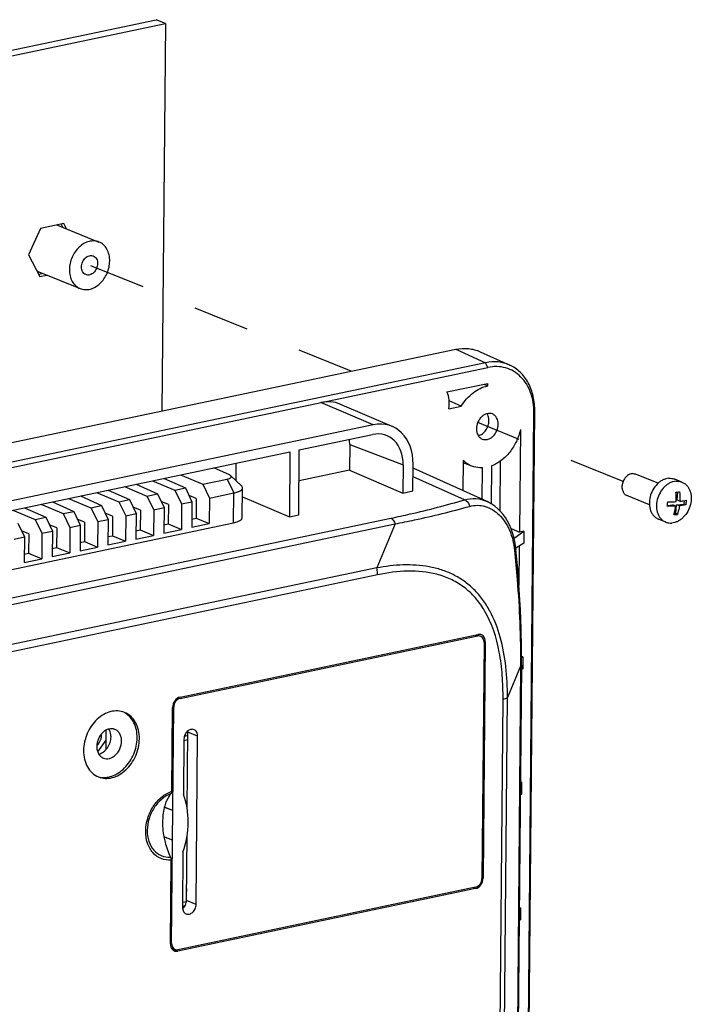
# Model space of a CAD drawing. Header units: millimetres. Extents: x -3986 to -2796, y 1863 to 2704.
# Tile 11 of 27: x -3376 to -3298, y 2248 to 2362. Entities that reach past the tile are written whole.
import ezdxf

# ---------------------------------------------------------------- set-up
doc = ezdxf.new("R2010")
doc.units = ezdxf.units.MM
doc.header["$LTSCALE"] = 65.395
doc.linetypes.add('DASHED', pattern=[0.2, 0.1, -0.1])
doc.layers.get('0').update_dxf_attribs({"linetype": 'CONTINUOUS'})
for name, color, linetype in [('BATTERY_COVER-RN07W-SHAPE', 7, 'CONTINUOUS'), ('CASE-RN07W-SHAPE', 7, 'CONTINUOUS'), ('FR_FRAME_USER-SHAPE', 7, 'CONTINUOUS'), ('ISO7045-M3X8-4_8-SHAPE', 7, 'CONTINUOUS'), ('LED-2_1-SHAPE', 7, 'CONTINUOUS'), ('M50-3500542HAW-SHAPE', 7, 'CONTINUOUS'), ('PCB_MAIN-OP_07W_BASE-SHAPE', 7, 'CONTINUOUS'), ('SD_PCB_2ND-SHAPE', 7, 'CONTINUOUS')]:
    doc.layers.add(name, color=color, linetype=linetype)

msp = doc.modelspace()

# ---------------------------------------------------------------- linework, layer by layer
at = {"color": 7, "linetype": 'DASHED'}
for p, q in [((-3337.745517, 2321.417323), (-3369.046391, 2334.098827)), ((-3306.063547, 2308.581419), (-3322.992967, 2315.440349))]:
    msp.add_line(p, q, dxfattribs=at)
at = {"layer": 'BATTERY_COVER-RN07W-SHAPE', "color": 7, "linetype": 'Continuous'}
for p, q in [((-3357.676583, 2283.307708), (-3322.977455, 2290.596022)), ((-3323.276833, 2290.704861), (-3322.977455, 2290.596022)), ((-3323.112161, 2290.739449), (-3322.665138, 2290.576934)), ((-3322.262415, 2289.887867), (-3322.510271, 2262.364341)), ((-3357.900794, 2283.395419), (-3357.676583, 2283.307708)), ((-3358.654966, 2254.772396), (-3358.407111, 2282.295921)), ((-3358.546919, 2282.350613), (-3358.407111, 2282.295921)), ((-3357.213821, 2278.597447), (-3357.271763, 2272.163182)), ((-3356.830086, 2270.404181), (-3356.749189, 2279.387582)), ((-3355.623455, 2278.931493), (-3356.749189, 2279.387582)), ((-3355.80005, 2259.321168), (-3355.623455, 2278.931493)), ((-3358.515548, 2270.254362), (-3359.50063, 2270.63953)), ((-3358.515548, 2270.254362), (-3359.494, 2270.665291)), ((-3358.546529, 2266.813954), (-3359.558478, 2267.209627)), ((-3356.925784, 2259.777257), (-3356.857383, 2267.372949)), ((-3357.332475, 2265.421387), (-3357.390417, 2258.987122)), ((-3323.240799, 2261.352554), (-3357.939927, 2254.064241)), ((-3355.80005, 2259.321168), (-3356.925784, 2259.777257)), ((-3358.798713, 2254.836906), (-3358.654966, 2254.772396)), ((-3358.703618, 2254.284346), (-3358.288046, 2254.097847))]:
    msp.add_line(p, q, dxfattribs=at)
for centre, radius, start, end in [((-3357.82265, 2279.39806), 1.073512, 359.44075248, 7.50237115), ((-3358.02008, 2259.647254), 1.035611, 308.25494809, 311.73008949), ((-3358.044049, 2259.674243), 1.071707, 311.72595788, 313.82592447), ((-3358.091131, 2259.722158), 1.138878, 313.86553988, 320.18125176)]:
    msp.add_arc(centre, radius, start, end, dxfattribs=at)
for centre, major_axis, ratio, start_param, end_param in [((-3322.985422, 2289.735743), (0.338317, 0.83426), 0.7659660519, 5.1885932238, 6.7590849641), ((-3357.684109, 2282.447521), (0.337686, 0.834274), 0.7663460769, 0.4755248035, 2.0460165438), ((-3323.233272, 2262.212741), (0.337686, 0.834274), 0.7663460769, -2.6660678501, -1.0955761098), ((-3357.93196, 2254.92452), (0.338317, 0.83426), 0.7659660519, -4.2361847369, -2.6656929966)]:
    msp.add_ellipse(centre, major_axis=major_axis, ratio=ratio, start_param=start_param, end_param=end_param, dxfattribs=at)
for points, knots in [([(-3356.047326, 2279.682193), (-3356.107462, 2279.706477), (-3356.239706, 2279.735292), (-3356.522573, 2279.704046), (-3356.862339, 2279.497575), (-3357.136844, 2279.093993), (-3357.212333, 2278.762764), (-3357.213821, 2278.597447)], [0, 0, 0, 0, 0.1063430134, 0.2171788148, 0.459906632, 0.7289158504, 1, 1, 1, 1]), ([(-3355.623455, 2278.931493), (-3355.622009, 2279.092012), (-3355.671539, 2279.334958), (-3355.85988, 2279.577728), (-3355.98289, 2279.656173), (-3356.047326, 2279.682193)], [0, 0, 0, 0, 0.5301494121, 0.7705004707, 1, 1, 1, 1]), ([(-3357.332475, 2265.421387), (-3356.950715, 2266.539692), (-3356.532227, 2268.82212), (-3356.883899, 2271.135505), (-3357.271763, 2272.163182)], [0, 0, 0, 0, 0.5182527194, 1, 1, 1, 1]), ([(-3357.390417, 2258.987122), (-3357.391862, 2258.826603), (-3357.342332, 2258.583657), (-3357.153991, 2258.340887), (-3357.030981, 2258.262442), (-3356.966545, 2258.236422)], [0, 0, 0, 0, 0.5301494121, 0.7705004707, 1, 1, 1, 1]), ([(-3357.216388, 2258.992865), (-3357.080523, 2259.155592), (-3356.954908, 2259.426357), (-3356.926413, 2259.707408), (-3356.925784, 2259.777257)], [0, 0, 0, 0, 0.7521573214, 1, 1, 1, 1]), ([(-3356.966545, 2258.236422), (-3356.906409, 2258.212137), (-3356.774165, 2258.183323), (-3356.491298, 2258.214568), (-3356.151532, 2258.421039), (-3355.877027, 2258.824622), (-3355.801539, 2259.15585), (-3355.80005, 2259.321168)], [0, 0, 0, 0, 0.1063430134, 0.2171788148, 0.459906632, 0.7289158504, 1, 1, 1, 1])]:
    msp.add_open_spline(points, degree=3, knots=knots, dxfattribs=at)
at = {"layer": 'CASE-RN07W-SHAPE', "color": 7, "linetype": 'Continuous'}
for p, q in [((-3458.573545, 2296.038224), (-3325.561065, 2323.976584)), ((-3325.561065, 2323.976584), (-3322.077877, 2322.418441)), ((-3322.69698, 2323.694655), (-3319.273365, 2322.142376)), ((-3322.077877, 2322.418441), (-3455.090357, 2294.480081)), ((-3321.813911, 2321.868577), (-3322.077877, 2322.418441)), ((-3454.826391, 2293.930217), (-3321.813911, 2321.868577)), ((-3326.577722, 2319.010359), (-3321.830671, 2320.007445)), ((-3322.275189, 2319.914077), (-3321.833236, 2319.722594)), ((-3321.833236, 2319.722594), (-3321.830671, 2320.007445)), ((-3335.168171, 2315.184957), (-3341.259578, 2317.784148)), ((-3332.963614, 2314.991992), (-3339.055021, 2317.591182)), ((-3326.3734, 2317.057601), (-3324.913457, 2317.364252)), ((-3324.913457, 2317.364252), (-3326.31591, 2317.96203)), ((-3317.271311, 2225.385794), (-3316.450297, 2316.556604)), ((-3317.168343, 2225.572256), (-3316.347329, 2316.743066)), ((-3316.450297, 2316.556604), (-3316.347329, 2316.743066)), ((-3335.168171, 2315.184957), (-3428.638193, 2295.55222)), ((-3343.780591, 2312.260576), (-3335.250046, 2314.052359)), ((-3318.028883, 2314.634417), (-3318.136415, 2302.693327)), ((-3337.9125, 2312.907254), (-3337.93961, 2309.896733)), ((-3337.9125, 2312.907254), (-3331.67444, 2310.511178)), ((-3418.961558, 2296.469329), (-3344.864932, 2312.032818)), ((-3344.864932, 2312.032818), (-3344.9331, 2304.462981)), ((-3343.848759, 2304.690739), (-3343.780591, 2312.260576)), ((-3351.154783, 2308.677672), (-3351.136432, 2310.715532)), ((-3331.67444, 2310.511178), (-3331.703882, 2307.241687)), ((-3330.547771, 2307.484521), (-3330.519883, 2310.581423)), ((-3324.681228, 2311.010965), (-3324.712718, 2307.514156)), ((-3323.662668, 2310.367181), (-3324.683589, 2310.748869)), ((-3320.374661, 2310.947662), (-3320.426487, 2305.192612)), ((-3357.639893, 2309.349525), (-3355.036761, 2308.260202)), ((-3351.931745, 2309.352609), (-3353.746922, 2310.167217)), ((-3337.93961, 2309.896733), (-3343.812988, 2308.66307)), ((-3337.93961, 2309.896733), (-3331.703882, 2307.241687)), ((-3321.913511, 2306.25794), (-3330.524019, 2310.122126)), ((-3322.480305, 2306.512303), (-3322.447242, 2310.18383)), ((-3321.389026, 2310.406101), (-3321.428711, 2305.999221)), ((-3362.782931, 2308.269265), (-3360.299558, 2307.154788)), ((-3362.70295, 2308.233372), (-3362.702475, 2308.286164)), ((-3360.892915, 2308.66625), (-3358.289783, 2307.576927)), ((-3359.529908, 2308.95254), (-3357.046536, 2307.838063)), ((-3359.449928, 2308.916647), (-3359.449452, 2308.969439)), ((-3355.036761, 2308.260202), (-3352.186726, 2308.858832)), ((-3355.036761, 2308.260202), (-3354.239475, 2306.65357)), ((-3352.186726, 2308.858832), (-3351.408043, 2307.248293)), ((-3351.775002, 2309.255454), (-3350.513943, 2308.08071)), ((-3324.530835, 2306.451565), (-3330.532817, 2309.145108)), ((-3367.398961, 2307.2997), (-3364.795829, 2306.210377)), ((-3366.035954, 2307.58599), (-3363.552581, 2306.471513)), ((-3365.955973, 2307.550096), (-3365.955498, 2307.602889)), ((-3364.145938, 2307.982975), (-3361.542806, 2306.893652)), ((-3361.542806, 2306.893652), (-3360.299558, 2307.154788)), ((-3360.299558, 2307.154788), (-3359.539478, 2305.540341)), ((-3358.289783, 2307.576927), (-3357.046536, 2307.838063)), ((-3358.289783, 2307.576927), (-3357.492498, 2305.970295)), ((-3357.046536, 2307.838063), (-3356.286455, 2306.223616)), ((-3354.239475, 2306.65357), (-3351.408043, 2307.248293)), ((-3351.439222, 2303.785948), (-3351.408043, 2307.248293)), ((-3350.420151, 2304.388283), (-3350.389053, 2307.841565)), ((-3331.703882, 2307.241687), (-3330.547771, 2307.484521)), ((-3373.905006, 2305.933149), (-3371.301874, 2304.843827)), ((-3372.541999, 2306.21944), (-3370.058626, 2305.104962)), ((-3372.462018, 2306.183546), (-3372.461543, 2306.236339)), ((-3370.651983, 2306.616424), (-3368.048851, 2305.527102)), ((-3369.288976, 2306.902715), (-3366.805603, 2305.788238)), ((-3369.208996, 2306.866821), (-3369.20852, 2306.919614)), ((-3364.795829, 2306.210377), (-3363.552581, 2306.471513)), ((-3364.795829, 2306.210377), (-3363.998543, 2304.603745)), ((-3363.552581, 2306.471513), (-3362.7925, 2304.857066)), ((-3361.542806, 2306.893652), (-3360.74552, 2305.28702)), ((-3359.034736, 2305.912581), (-3359.881565, 2306.26695)), ((-3359.034736, 2305.912581), (-3359.055224, 2303.63753)), ((-3357.492498, 2305.970295), (-3357.519293, 2302.994795)), ((-3357.492498, 2305.970295), (-3356.286455, 2306.223616)), ((-3355.781714, 2306.595856), (-3356.628542, 2306.950225)), ((-3356.286455, 2306.223616), (-3356.31325, 2303.248116)), ((-3355.781714, 2306.595856), (-3355.802201, 2304.320805)), ((-3354.239475, 2306.65357), (-3354.26627, 2303.67807)), ((-3350.398523, 2306.790046), (-3344.9331, 2304.462981)), ((-3321.91351, 2306.257939), (-3321.913231, 2306.257814)), ((-3377.158029, 2305.249874), (-3374.554897, 2304.160552)), ((-3375.795021, 2305.536165), (-3373.311649, 2304.421687)), ((-3375.715041, 2305.500271), (-3375.714565, 2305.553064)), ((-3371.301874, 2304.843827), (-3370.058626, 2305.104962)), ((-3371.301874, 2304.843827), (-3370.504588, 2303.237195)), ((-3370.058626, 2305.104962), (-3369.298545, 2303.490516)), ((-3368.048851, 2305.527102), (-3366.805603, 2305.788238)), ((-3368.048851, 2305.527102), (-3367.251566, 2303.92047)), ((-3366.805603, 2305.788238), (-3366.045523, 2304.173791)), ((-3365.540782, 2304.546031), (-3366.38761, 2304.9004)), ((-3363.998543, 2304.603745), (-3362.7925, 2304.857066)), ((-3362.287759, 2305.229306), (-3363.134587, 2305.583675)), ((-3362.7925, 2304.857066), (-3362.819295, 2301.881566)), ((-3362.287759, 2305.229306), (-3362.308246, 2302.954255)), ((-3360.74552, 2305.28702), (-3360.772315, 2302.31152)), ((-3360.74552, 2305.28702), (-3359.539478, 2305.540341)), ((-3359.539478, 2305.540341), (-3359.566273, 2302.564841)), ((-3421.721027, 2285.695554), (-3333.098648, 2304.310077)), ((-3421.254121, 2285.025756), (-3332.631743, 2303.640279)), ((-3413.727557, 2290.70271), (-3351.439222, 2303.785948)), ((-3376.564671, 2303.738412), (-3375.804591, 2302.123965)), ((-3374.554897, 2304.160552), (-3373.311649, 2304.421687)), ((-3374.554897, 2304.160552), (-3373.757611, 2302.553919)), ((-3373.311649, 2304.421687), (-3372.551568, 2302.80724)), ((-3368.793804, 2303.862756), (-3369.640632, 2304.217124)), ((-3368.793804, 2303.862756), (-3368.814292, 2301.587705)), ((-3367.251566, 2303.92047), (-3367.278361, 2300.94497)), ((-3367.251566, 2303.92047), (-3366.045523, 2304.173791)), ((-3366.045523, 2304.173791), (-3366.072318, 2301.198291)), ((-3365.540782, 2304.546031), (-3365.561269, 2302.27098)), ((-3363.998543, 2304.603745), (-3364.025338, 2301.628245)), ((-3359.557563, 2303.532017), (-3359.055224, 2303.63753)), ((-3359.055224, 2303.63753), (-3357.519293, 2302.994795)), ((-3356.31325, 2303.248116), (-3354.26627, 2303.67807)), ((-3356.30454, 2304.215292), (-3355.802201, 2304.320805)), ((-3355.802201, 2304.320805), (-3354.26627, 2303.67807)), ((-3344.9331, 2304.462981), (-3343.848759, 2304.690739)), ((-3332.631743, 2303.640279), (-3334.761754, 2298.520932)), ((-3375.299849, 2302.496205), (-3376.146678, 2302.850574)), ((-3375.299849, 2302.496205), (-3375.320337, 2300.221154)), ((-3373.757611, 2302.553919), (-3373.784406, 2299.578419)), ((-3373.757611, 2302.553919), (-3372.551568, 2302.80724)), ((-3372.046827, 2303.17948), (-3372.893655, 2303.533849)), ((-3372.551568, 2302.80724), (-3372.578363, 2299.83174)), ((-3372.046827, 2303.17948), (-3372.067314, 2300.90443)), ((-3370.504588, 2303.237195), (-3370.531383, 2300.261694)), ((-3370.504588, 2303.237195), (-3369.298545, 2303.490516)), ((-3369.298545, 2303.490516), (-3369.325341, 2300.515015)), ((-3362.810586, 2302.848742), (-3362.308246, 2302.954255)), ((-3362.308246, 2302.954255), (-3360.772315, 2302.31152)), ((-3359.566273, 2302.564841), (-3357.519293, 2302.994795)), ((-3319.115891, 2303.116665), (-3318.136415, 2302.693327)), ((-3318.762534, 2301.996702), (-3317.613532, 2302.803155)), ((-3317.613532, 2302.803155), (-3318.136415, 2302.693327)), ((-3317.613532, 2302.803155), (-3317.626139, 2301.403219)), ((-3377.010633, 2301.870644), (-3375.804591, 2302.123965)), ((-3375.804591, 2302.123965), (-3375.831386, 2299.148465)), ((-3369.316631, 2301.482192), (-3368.814292, 2301.587705)), ((-3368.814292, 2301.587705), (-3367.278361, 2300.94497)), ((-3366.072318, 2301.198291), (-3364.025338, 2301.628245)), ((-3366.063608, 2302.165467), (-3365.561269, 2302.27098)), ((-3365.561269, 2302.27098), (-3364.025338, 2301.628245)), ((-3362.819295, 2301.881566), (-3360.772315, 2302.31152)), ((-3317.626139, 2301.403219), (-3318.55406, 2300.80996)), ((-3375.822676, 2300.115642), (-3375.320337, 2300.221154)), ((-3375.320337, 2300.221154), (-3373.784406, 2299.578419)), ((-3372.578363, 2299.83174), (-3370.531383, 2300.261694)), ((-3372.569653, 2300.798917), (-3372.067314, 2300.90443)), ((-3372.067314, 2300.90443), (-3370.531383, 2300.261694)), ((-3369.325341, 2300.515015), (-3367.278361, 2300.94497)), ((-3318.151055, 2301.067618), (-3318.19238, 2296.478585)), ((-3375.831386, 2299.148465), (-3373.784406, 2299.578419)), ((-3334.761754, 2298.520932), (-3416.771413, 2281.295365)), ((-3334.657638, 2297.713796), (-3416.667296, 2280.488229)), ((-3357.675077, 2283.479745), (-3322.975861, 2290.768078)), ((-3322.117814, 2289.918291), (-3322.36567, 2262.394661)), ((-3322.266454, 2289.972329), (-3322.117814, 2289.918291)), ((-3317.745204, 2288.181421), (-3317.902254, 2288.148434)), ((-3317.902247, 2288.071197), (-3317.745204, 2288.181421)), ((-3317.745204, 2288.181421), (-3317.757811, 2286.781486)), ((-3318.001266, 2287.078503), (-3319.520706, 2283.426625)), ((-3318.001266, 2287.078503), (-3318.407681, 2241.947465)), ((-3317.90217, 2287.197827), (-3318.308585, 2242.066789)), ((-3317.757811, 2286.781486), (-3317.906777, 2286.686246)), ((-3320.406187, 2243.728584), (-3320.050313, 2283.247111)), ((-3319.87658, 2243.908098), (-3319.520706, 2283.426625)), ((-3358.639552, 2272.511182), (-3358.551711, 2282.265601)), ((-3366.294648, 2277.369263), (-3366.274233, 2279.636203)), ((-3318.025927, 2273.455073), (-3317.876876, 2273.559687)), ((-3317.876876, 2273.559687), (-3318.025265, 2273.528519)), ((-3317.876876, 2273.559687), (-3317.889483, 2272.159752)), ((-3317.889483, 2272.159752), (-3318.038449, 2272.064512)), ((-3358.799568, 2254.741971), (-3358.711727, 2264.49639)), ((-3322.509456, 2262.454831), (-3322.36567, 2262.394661)), ((-3323.242304, 2261.180517), (-3357.94152, 2253.892185)), ((-3323.515524, 2261.29485), (-3323.242304, 2261.180517)), ((-3357.094749, 2259.172591), (-3357.389304, 2259.110722)), ((-3318.157599, 2258.83334), (-3318.008548, 2258.937954)), ((-3318.008548, 2258.937954), (-3318.156937, 2258.906786)), ((-3318.008548, 2258.937954), (-3318.021155, 2257.538018)), ((-3318.021155, 2257.538018), (-3318.170121, 2257.442778)), ((-3358.670507, 2254.219336), (-3357.94152, 2253.892185))]:
    msp.add_line(p, q, dxfattribs=at)
for points in [[(-3318.538347, 2300.677534), (-3318.586336, 2301.081985), (-3318.674285, 2301.607059), (-3318.790182, 2302.118776), (-3318.93376, 2302.614197), (-3319.104638, 2303.090739), (-3319.30217, 2303.545866), (-3319.525576, 2303.977146), (-3319.773777, 2304.382254), (-3320.045512, 2304.758989), (-3320.339324, 2305.105431), (-3320.653586, 2305.41976), (-3320.986315, 2305.700286), (-3321.335364, 2305.945531), (-3321.69821, 2306.154227), (-3321.913192, 2306.257789)], [(-3317.90217, 2287.197826), (-3317.902346, 2289.185998), (-3317.942749, 2291.374061), (-3318.0263, 2293.633146), (-3318.154668, 2295.961698), (-3318.329502, 2298.358006), (-3318.538347, 2300.677537)]]:
    msp.add_lwpolyline(points, dxfattribs=at)
for centre, radius, start, end in [((-3331.493818, 2288.057872), 10.792731, 30.49726234, 32.20069016), ((-3365.307044, 2279.585998), 2.390447, 61.01295082, 64.509384), ((-3365.31096, 2279.578889), 2.398564, 59.49398106, 61.01341987), ((-3366.553694, 2276.509358), 2.389963, 254.14297207, 254.83183282)]:
    msp.add_arc(centre, radius, start, end, dxfattribs=at)
for centre, major_axis, ratio, start_param, end_param in [((-3341.310283, 2312.193197), (2.197275, 5.422104), 0.7661085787, -0.0140119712, 0.4757593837), ((-3335.218876, 2309.594006), (2.197275, 5.422104), 0.7661085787, 5.1882245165, 6.7589446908), ((-3335.28905, 2309.751627), (1.690212, 4.170849), 0.7661085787, -1.0949607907, 0.4757593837), ((-3341.52711, 2312.147703), (1.690212, 4.170849), 0.7661085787, -1.0949607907, -0.9579168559), ((-3352.939823, 2304.436104), (2.519633, -0.050448), 0.3076572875, -0.9266844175, 0.0033887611), ((-3322.985422, 2289.735743), (0.405981, 1.001112), 0.7659660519, 5.1885932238, 6.7590849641), ((-3357.684109, 2282.447521), (0.405224, 1.001129), 0.7663460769, 0.4755248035, 2.0460165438), ((-3323.233272, 2262.212741), (0.405224, 1.001129), 0.7663460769, 3.6171174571, 5.1876091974), ((-3357.93196, 2254.92452), (0.405981, 1.001112), 0.7659660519, 2.0470005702, 3.6174923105)]:
    msp.add_ellipse(centre, major_axis=major_axis, ratio=ratio, start_param=start_param, end_param=end_param, dxfattribs=at)
for points, knots in [([(-3325.561065, 2323.976584), (-3325.076916, 2324.078276), (-3324.090289, 2324.145054), (-3323.131107, 2323.891546), (-3322.696663, 2323.694507)], [0, 0, 0, 0, 0.5090941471, 1, 1, 1, 1]), ([(-3319.273367, 2322.142372), (-3319.698739, 2322.335256), (-3320.637869, 2322.583402), (-3321.603854, 2322.518006), (-3322.077877, 2322.418441)], [0, 0, 0, 0, 0.4909058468, 1, 1, 1, 1]), ([(-3316.450297, 2316.556604), (-3316.443052, 2317.361135), (-3316.619702, 2318.561454), (-3317.287549, 2319.953901), (-3317.957703, 2320.805351), (-3318.784563, 2321.449344), (-3319.735342, 2321.85688), (-3320.768141, 2322.010075), (-3321.467733, 2321.941289), (-3321.813911, 2321.868577)], [0, 0, 0, 0, 0.2763264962, 0.4048953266, 0.5272133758, 0.6450618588, 0.7611351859, 0.8785113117, 1, 1, 1, 1]), ([(-3316.347329, 2316.743066), (-3316.34199, 2317.335929), (-3316.455701, 2318.489996), (-3317.029359, 2320.073694), (-3317.972623, 2321.352723), (-3318.824391, 2321.938786), (-3319.273367, 2322.142372)], [0, 0, 0, 0, 0.2747569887, 0.5317568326, 0.7715435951, 1, 1, 1, 1]), ([(-3324.913457, 2317.364252), (-3324.550318, 2317.954546), (-3323.669905, 2318.977147), (-3322.446167, 2319.593852), (-3321.833236, 2319.722594)], [0, 0, 0, 0, 0.5252938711, 1, 1, 1, 1]), ([(-3326.3734, 2317.057601), (-3326.308198, 2317.395727), (-3326.269365, 2318.067278), (-3326.439415, 2318.723598), (-3326.577722, 2319.010359)], [0, 0, 0, 0, 0.5196029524, 1, 1, 1, 1]), ([(-3321.284292, 2316.447435), (-3321.379936, 2316.486219), (-3321.590347, 2316.532228), (-3321.918754, 2316.49616), (-3322.241048, 2316.361838), (-3322.643387, 2316.060497), (-3323.019505, 2315.511695), (-3323.13857, 2314.985109), (-3323.140939, 2314.722043)], [0, 0, 0, 0, 0.1061386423, 0.2167546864, 0.3347752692, 0.4609126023, 0.7294523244, 1, 1, 1, 1]), ([(-3321.682938, 2315.68785), (-3321.682276, 2315.761274), (-3321.696415, 2316.03768), (-3321.783422, 2316.313743), (-3321.892563, 2316.485548)], [0, 0, 0, 0, 0.2651101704, 1, 1, 1, 1]), ([(-3320.61081, 2315.253479), (-3320.608512, 2315.508661), (-3320.687274, 2315.894832), (-3320.986321, 2316.281173), (-3321.181911, 2316.405919), (-3321.284292, 2316.447435)], [0, 0, 0, 0, 0.5300751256, 0.7705187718, 1, 1, 1, 1]), ([(-3322.929826, 2313.924092), (-3322.759366, 2313.964988), (-3322.420152, 2314.133354), (-3322.022313, 2314.552117), (-3321.754412, 2315.088643), (-3321.684724, 2315.489497), (-3321.682938, 2315.68785)], [0, 0, 0, 0, 0.2285574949, 0.4790970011, 0.7413728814, 1, 1, 1, 1]), ([(-3322.467457, 2313.528087), (-3322.371813, 2313.489303), (-3322.161402, 2313.443294), (-3321.832995, 2313.479362), (-3321.510701, 2313.613684), (-3321.108362, 2313.915025), (-3320.732244, 2314.463826), (-3320.613179, 2314.990412), (-3320.61081, 2315.253479)], [0, 0, 0, 0, 0.1061386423, 0.2167546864, 0.3347752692, 0.4609126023, 0.7294523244, 1, 1, 1, 1]), ([(-3323.140939, 2314.722043), (-3323.143237, 2314.466861), (-3323.064475, 2314.08069), (-3322.765428, 2313.694349), (-3322.569838, 2313.569602), (-3322.467457, 2313.528087)], [0, 0, 0, 0, 0.5300751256, 0.7705187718, 1, 1, 1, 1]), ([(-3318.028883, 2314.634417), (-3318.130463, 2314.15655), (-3318.444626, 2313.225291), (-3319.202928, 2311.99044), (-3320.190252, 2311.005818), (-3320.983195, 2310.555902), (-3321.389026, 2310.406101)], [0, 0, 0, 0, 0.2613299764, 0.5204340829, 0.7685976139, 1, 1, 1, 1]), ([(-3323.662676, 2310.367184), (-3323.756493, 2310.40226), (-3324.126823, 2310.562731), (-3324.462303, 2310.801387), (-3324.681228, 2311.010965)], [0, 0, 0, 0, 0.2483930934, 1, 1, 1, 1]), ([(-3351.775003, 2309.255455), (-3351.784702, 2309.264487), (-3351.832464, 2309.303637), (-3351.887608, 2309.332802), (-3351.931745, 2309.352609)], [0, 0, 0, 0, 0.2150374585, 1, 1, 1, 1]), ([(-3322.447242, 2310.18383), (-3322.551916, 2310.178543), (-3322.963429, 2310.177356), (-3323.375563, 2310.259841), (-3323.662676, 2310.367184)], [0, 0, 0, 0, 0.2548004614, 1, 1, 1, 1]), ([(-3352.186726, 2308.858832), (-3352.099485, 2308.877157), (-3351.978491, 2308.909606), (-3351.840208, 2308.975693), (-3351.769372, 2309.02605), (-3351.723688, 2309.081415), (-3351.702436, 2309.167454), (-3351.74382, 2309.226416), (-3351.775003, 2309.255455)], [0, 0, 0, 0, 0.3756910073, 0.5236813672, 0.6438957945, 0.7395744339, 0.8204209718, 1, 1, 1, 1]), ([(-3351.408043, 2307.248293), (-3351.264094, 2307.278528), (-3351.060918, 2307.33035), (-3350.811726, 2307.426448), (-3350.58361, 2307.537699), (-3350.390377, 2307.697768), (-3350.389056, 2307.841567)], [0, 0, 0, 0, 0.3600874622, 0.5136206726, 0.6479558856, 1, 1, 1, 1]), ([(-3350.389056, 2307.841567), (-3350.388675, 2307.883088), (-3350.41541, 2307.975647), (-3350.477055, 2308.046344), (-3350.513934, 2308.080703)], [0, 0, 0, 0, 0.4516934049, 1, 1, 1, 1]), ([(-3333.098648, 2304.310077), (-3332.347582, 2304.467833), (-3329.472051, 2305.10022), (-3326.619805, 2305.839617), (-3324.530835, 2306.451565)], [0, 0, 0, 0, 0.2606658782, 1, 1, 1, 1]), ([(-3324.530835, 2306.451565), (-3324.103124, 2306.571394), (-3323.199108, 2306.6687), (-3322.318898, 2306.439855), (-3321.913514, 2306.257934)], [0, 0, 0, 0, 0.4999137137, 1, 1, 1, 1]), ([(-3324.530835, 2306.451565), (-3324.461646, 2306.429244), (-3324.168389, 2306.265375), (-3323.99662, 2305.939365), (-3323.939713, 2305.688578)], [0, 0, 0, 0, 0.220397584, 1, 1, 1, 1]), ([(-3332.631743, 2303.640279), (-3331.869932, 2303.79026), (-3328.954285, 2304.392221), (-3326.060258, 2305.100144), (-3323.939713, 2305.688578)], [0, 0, 0, 0, 0.2608014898, 1, 1, 1, 1]), ([(-3323.939713, 2305.688578), (-3323.646047, 2305.77006), (-3323.033492, 2305.854083), (-3322.110162, 2305.719072), (-3321.235999, 2305.33145), (-3320.451677, 2304.712474), (-3319.786966, 2303.890798), (-3319.072665, 2302.539214), (-3318.800242, 2301.374189), (-3318.716755, 2300.577627)], [0, 0, 0, 0, 0.1099551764, 0.2197466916, 0.3325297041, 0.4509832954, 0.5769148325, 0.7110326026, 1, 1, 1, 1]), ([(-3333.098648, 2304.310077), (-3332.985545, 2304.261073), (-3332.779766, 2304.049672), (-3332.671557, 2303.79004), (-3332.631743, 2303.640279)], [0, 0, 0, 0, 0.4430306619, 1, 1, 1, 1]), ([(-3318.538363, 2300.677532), (-3318.537553, 2300.669217), (-3318.550754, 2300.647675), (-3318.610793, 2300.611686), (-3318.670591, 2300.591352), (-3318.716755, 2300.577627)], [0, 0, 0, 0, 0.1185516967, 0.3165435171, 1, 1, 1, 1]), ([(-3318.716755, 2300.577627), (-3318.597843, 2299.442899), (-3318.181734, 2294.95501), (-3317.987673, 2290.444738), (-3318.001266, 2287.078503)], [0, 0, 0, 0, 0.2531371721, 1, 1, 1, 1]), ([(-3319.520706, 2283.426625), (-3319.521973, 2284.626653), (-3319.635187, 2286.98885), (-3320.249992, 2290.406939), (-3321.250826, 2293.038234), (-3322.393989, 2294.857295), (-3323.401082, 2296.031007), (-3324.557021, 2297.007396), (-3325.838314, 2297.772553), (-3327.216275, 2298.327245), (-3329.15538, 2298.805737), (-3331.708147, 2298.952142), (-3333.742695, 2298.70797), (-3334.761754, 2298.520932)], [0, 0, 0, 0, 0.1408006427, 0.2768061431, 0.4061015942, 0.4679908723, 0.5281009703, 0.5868269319, 0.6447418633, 0.7024523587, 0.7604646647, 0.8784355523, 1, 1, 1, 1]), ([(-3334.657638, 2297.713796), (-3334.657038, 2297.780419), (-3334.664473, 2298.05216), (-3334.709057, 2298.322711), (-3334.761754, 2298.520932)], [0, 0, 0, 0, 0.2451896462, 1, 1, 1, 1]), ([(-3322.361152, 2293.809173), (-3322.676851, 2294.310392), (-3323.383088, 2295.247279), (-3324.678984, 2296.40698), (-3326.153856, 2297.265982), (-3328.296409, 2298.015951), (-3331.200538, 2298.270561), (-3333.504978, 2297.95589), (-3334.657638, 2297.713796)], [0, 0, 0, 0, 0.1287279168, 0.2532972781, 0.3754580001, 0.497164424, 0.7440448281, 1, 1, 1, 1]), ([(-3320.050313, 2283.247111), (-3320.041972, 2284.174139), (-3320.0927, 2286.009691), (-3320.523855, 2289.515234), (-3321.32971, 2292.067597), (-3322.194225, 2293.535153)], [0, 0, 0, 0, 0.2622280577, 0.5182185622, 1, 1, 1, 1]), ([(-3317.902175, 2287.197826), (-3317.902273, 2287.187248), (-3317.91472, 2287.13383), (-3317.964158, 2287.099504), (-3318.001266, 2287.078503)], [0, 0, 0, 0, 0.1987759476, 1, 1, 1, 1]), ([(-3320.050313, 2283.247111), (-3319.948735, 2283.268446), (-3319.767465, 2283.314978), (-3319.593032, 2283.385692), (-3319.520706, 2283.426625)], [0, 0, 0, 0, 0.5553511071, 1, 1, 1, 1]), ([(-3364.140656, 2281.692621), (-3364.386606, 2281.792302), (-3364.927653, 2281.910551), (-3365.772092, 2281.817739), (-3366.600812, 2281.47232), (-3367.635317, 2280.697414), (-3368.602421, 2279.286256), (-3368.908542, 2277.932222), (-3368.914634, 2277.255789)], [0, 0, 0, 0, 0.1061385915, 0.2167554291, 0.3347765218, 0.4609146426, 0.7294522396, 1, 1, 1, 1]), ([(-3362.408588, 2278.62234), (-3362.405505, 2278.96468), (-3362.473113, 2279.630573), (-3362.814192, 2280.540318), (-3363.374414, 2281.265557), (-3363.87735, 2281.585906), (-3364.140656, 2281.692621)], [0, 0, 0, 0, 0.2752878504, 0.5321893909, 0.7715471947, 1, 1, 1, 1]), ([(-3362.67662, 2278.730932), (-3362.673846, 2279.039023), (-3362.728276, 2279.639933), (-3363.003075, 2280.473876), (-3363.456369, 2281.168877), (-3363.871052, 2281.514442), (-3364.09338, 2281.645433)], [0, 0, 0, 0, 0.2732148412, 0.5302758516, 0.7711734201, 1, 1, 1, 1]), ([(-3365.253549, 2279.715856), (-3365.362856, 2279.76018), (-3365.603326, 2279.812762), (-3365.978648, 2279.771542), (-3366.346984, 2279.618031), (-3366.8068, 2279.273641), (-3367.23665, 2278.64644), (-3367.372723, 2278.044627), (-3367.375431, 2277.743979)], [0, 0, 0, 0, 0.1061386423, 0.2167546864, 0.3347752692, 0.4609126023, 0.7294523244, 1, 1, 1, 1]), ([(-3365.716802, 2278.850862), (-3365.716051, 2278.934282), (-3365.73202, 2279.248467), (-3365.830256, 2279.562246), (-3365.95355, 2279.75805)], [0, 0, 0, 0, 0.2649949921, 1, 1, 1, 1]), ([(-3364.483855, 2278.351335), (-3364.482485, 2278.503478), (-3364.512516, 2278.799408), (-3364.664118, 2279.203695), (-3364.913035, 2279.526033), (-3365.136542, 2279.66841), (-3365.253549, 2279.715856)], [0, 0, 0, 0, 0.2752936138, 0.5321823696, 0.7715478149, 1, 1, 1, 1]), ([(-3367.182566, 2274.185508), (-3366.936616, 2274.085827), (-3366.395569, 2273.967578), (-3365.55113, 2274.06039), (-3364.72241, 2274.405809), (-3363.687905, 2275.180715), (-3362.720801, 2276.591873), (-3362.41468, 2277.945906), (-3362.408588, 2278.62234)], [0, 0, 0, 0, 0.1061385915, 0.2167554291, 0.3347765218, 0.4609146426, 0.7294522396, 1, 1, 1, 1]), ([(-3367.179035, 2274.202656), (-3366.931936, 2274.135668), (-3366.399849, 2274.080715), (-3365.593977, 2274.24131), (-3364.814519, 2274.626348), (-3363.853385, 2275.417245), (-3362.963059, 2276.789486), (-3362.682436, 2278.085075), (-3362.67662, 2278.730932)], [0, 0, 0, 0, 0.1063803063, 0.2180951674, 0.3372270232, 0.4639269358, 0.7316231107, 1, 1, 1, 1]), ([(-3367.137113, 2276.836276), (-3366.942731, 2276.883664), (-3366.556261, 2277.076816), (-3366.10316, 2277.555273), (-3365.798157, 2278.167494), (-3365.718839, 2278.624656), (-3365.716802, 2278.850862)], [0, 0, 0, 0, 0.2286683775, 0.4792369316, 0.7414566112, 1, 1, 1, 1]), ([(-3366.605737, 2276.379458), (-3366.49643, 2276.335134), (-3366.25596, 2276.282552), (-3365.880638, 2276.323773), (-3365.512301, 2276.477284), (-3365.052485, 2276.821673), (-3364.622636, 2277.448875), (-3364.486562, 2278.050688), (-3364.483855, 2278.351335)], [0, 0, 0, 0, 0.1061386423, 0.2167546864, 0.3347752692, 0.4609126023, 0.7294523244, 1, 1, 1, 1]), ([(-3368.914634, 2277.255789), (-3368.917716, 2276.913449), (-3368.850109, 2276.247556), (-3368.50903, 2275.337811), (-3367.948807, 2274.612572), (-3367.445872, 2274.292223), (-3367.182566, 2274.185508)], [0, 0, 0, 0, 0.2752878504, 0.5321893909, 0.7715471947, 1, 1, 1, 1]), ([(-3367.375431, 2277.743979), (-3367.376801, 2277.591836), (-3367.34677, 2277.295907), (-3367.195168, 2276.89162), (-3366.946251, 2276.569281), (-3366.722744, 2276.426904), (-3366.605737, 2276.379458)], [0, 0, 0, 0, 0.2752936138, 0.5321823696, 0.7715478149, 1, 1, 1, 1]), ([(-3358.711727, 2264.49639), (-3359.105091, 2264.46799), (-3359.920719, 2264.585455), (-3360.933391, 2265.33505), (-3361.557902, 2266.502135), (-3361.748439, 2267.907758), (-3361.505148, 2269.384749), (-3360.86188, 2270.760039), (-3359.896931, 2271.869448), (-3359.066584, 2272.362769), (-3358.639552, 2272.511182)], [0, 0, 0, 0, 0.1085145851, 0.2171240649, 0.3342987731, 0.46313032, 0.6007758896, 0.7407269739, 0.8756097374, 1, 1, 1, 1]), ([(-3358.722894, 2272.232713), (-3359.114131, 2272.092489), (-3359.873296, 2271.633868), (-3360.754766, 2270.611397), (-3361.3418, 2269.348031), (-3361.563697, 2267.992931), (-3361.389923, 2266.70314), (-3360.820576, 2265.630322), (-3359.896938, 2264.936069), (-3359.150246, 2264.820392), (-3358.789445, 2264.842501)], [0, 0, 0, 0, 0.1245864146, 0.259530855, 0.3994256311, 0.5369841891, 0.6657859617, 0.7830068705, 0.8916397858, 1, 1, 1, 1]), ([(-3358.722894, 2272.232713), (-3358.802355, 2272.141432), (-3359.122601, 2271.717005), (-3359.333088, 2271.217725), (-3359.449468, 2270.825315)], [0, 0, 0, 0, 0.2282026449, 1, 1, 1, 1]), ([(-3358.639552, 2272.511182), (-3358.639806, 2272.483014), (-3358.646426, 2272.386132), (-3358.677155, 2272.285258), (-3358.722894, 2272.232713)], [0, 0, 0, 0, 0.2879319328, 1, 1, 1, 1]), ([(-3359.449468, 2270.825315), (-3359.613445, 2270.272413), (-3359.775778, 2269.054002), (-3359.673271, 2267.83616), (-3359.558736, 2267.209591)], [0, 0, 0, 0, 0.4751798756, 1, 1, 1, 1]), ([(-3359.558736, 2267.209591), (-3359.52058, 2267.000861), (-3359.344119, 2266.188673), (-3359.062486, 2265.397912), (-3358.789445, 2264.842501)], [0, 0, 0, 0, 0.2553156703, 1, 1, 1, 1]), ([(-3358.789445, 2264.842501), (-3358.776588, 2264.816348), (-3358.731291, 2264.706367), (-3358.710919, 2264.586064), (-3358.711727, 2264.49639)], [0, 0, 0, 0, 0.2452633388, 1, 1, 1, 1])]:
    msp.add_open_spline(points, degree=3, knots=knots, dxfattribs=at)
at = {"layer": 'FR_FRAME_USER-SHAPE', "color": 7, "linetype": 'Continuous'}
for p, q in [((-3519.495388, 2328.959018), (-3360.458728, 2362.363578)), ((-3359.3866, 2361.929207), (-3360.458728, 2362.363578)), ((-3518.423261, 2328.524647), (-3359.3866, 2361.929207)), ((-3359.3866, 2361.929207), (-3359.793122, 2316.786375)), ((-3373.942946, 2338.053725), (-3375.324549, 2334.973485)), ((-3371.230087, 2338.623543), (-3373.942946, 2338.053725)), ((-3371.942201, 2338.428006), (-3367.117627, 2336.473336)), ((-3371.533055, 2338.559906), (-3371.332012, 2338.180788)), ((-3370.90316, 2338.00704), (-3371.230087, 2338.623543)), ((-3375.324549, 2334.973485), (-3373.993292, 2332.463062)), ((-3374.13888, 2333.006096), (-3369.314306, 2331.051427)), ((-3373.635316, 2332.802078), (-3374.119175, 2332.700447)), ((-3373.993292, 2332.463062), (-3373.206465, 2332.62833))]:
    msp.add_line(p, q, dxfattribs=at)
for centre, radius, start, end in [((-3372.587911, 2336.83388), 1.71993, 67.95524627, 70.74584822), ((-3373.491946, 2334.602428), 1.722434, 240.7590411, 247.94506443)]:
    msp.add_arc(centre, radius, start, end, dxfattribs=at)
for points, knots in [([(-3367.117497, 2336.473283), (-3367.295127, 2336.545276), (-3367.685883, 2336.630676), (-3368.295756, 2336.563648), (-3368.894276, 2336.314179), (-3369.641419, 2335.754523), (-3370.339885, 2334.735354), (-3370.560972, 2333.75744), (-3370.565371, 2333.268905)], [0, 0, 0, 0, 0.1061382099, 0.2167549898, 0.3347765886, 0.4609143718, 0.7294522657, 1, 1, 1, 1]), ([(-3365.866561, 2334.255858), (-3365.864334, 2334.503104), (-3365.913162, 2334.984025), (-3366.159497, 2335.641063), (-3366.5641, 2336.164849), (-3366.927332, 2336.39621), (-3367.117497, 2336.473283)], [0, 0, 0, 0, 0.2752878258, 0.5321887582, 0.7715468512, 1, 1, 1, 1]), ([(-3369.155728, 2333.564991), (-3369.153969, 2333.760402), (-3369.064712, 2334.151979), (-3368.740123, 2334.629005), (-3368.338372, 2334.873057), (-3368.003966, 2334.909669), (-3367.847655, 2334.875535), (-3367.776603, 2334.846742)], [0, 0, 0, 0, 0.2710618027, 0.540111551, 0.7828333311, 0.8936592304, 1, 1, 1, 1]), ([(-3367.776603, 2334.846742), (-3367.700535, 2334.815916), (-3367.555215, 2334.723254), (-3367.333013, 2334.436257), (-3367.274497, 2334.149354), (-3367.276204, 2333.959772)], [0, 0, 0, 0, 0.2294802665, 0.4699223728, 1, 1, 1, 1]), ([(-3369.314435, 2331.05148), (-3369.136805, 2330.979488), (-3368.74605, 2330.894088), (-3368.136177, 2330.961115), (-3367.537656, 2331.210585), (-3366.790513, 2331.77024), (-3366.092048, 2332.789409), (-3365.87096, 2333.767323), (-3365.866561, 2334.255858)], [0, 0, 0, 0, 0.1061382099, 0.2167549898, 0.3347765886, 0.4609143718, 0.7294522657, 1, 1, 1, 1]), ([(-3368.65533, 2332.678021), (-3368.731398, 2332.708847), (-3368.876717, 2332.80151), (-3369.09892, 2333.088507), (-3369.157435, 2333.37541), (-3369.155728, 2333.564991)], [0, 0, 0, 0, 0.2294802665, 0.4699223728, 1, 1, 1, 1]), ([(-3367.276204, 2333.959772), (-3367.277964, 2333.764361), (-3367.36722, 2333.372784), (-3367.69181, 2332.895759), (-3368.09356, 2332.651706), (-3368.427966, 2332.615095), (-3368.584277, 2332.649228), (-3368.65533, 2332.678021)], [0, 0, 0, 0, 0.2710618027, 0.540111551, 0.7828333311, 0.8936592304, 1, 1, 1, 1]), ([(-3370.565371, 2333.268905), (-3370.567598, 2333.021659), (-3370.51877, 2332.540738), (-3370.272436, 2331.8837), (-3369.867833, 2331.359915), (-3369.5046, 2331.128553), (-3369.314435, 2331.05148)], [0, 0, 0, 0, 0.2752878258, 0.5321887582, 0.7715468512, 1, 1, 1, 1])]:
    msp.add_open_spline(points, degree=3, knots=knots, dxfattribs=at)
at = {"layer": 'ISO7045-M3X8-4_8-SHAPE', "color": 7, "linetype": 'Continuous'}
for p, q in [((-3301.980704, 2308.383852), (-3304.598075, 2309.444276)), ((-3299.19936, 2308.519372), (-3300.031048, 2308.856329)), ((-3299.771382, 2306.40875), (-3299.678577, 2307.354479)), ((-3302.99358, 2305.881037), (-3305.611927, 2306.941856)), ((-3299.925311, 2304.840142), (-3299.822692, 2305.88588)), ((-3299.822692, 2305.88588), (-3298.96126, 2305.955926)), ((-3299.505891, 2305.757529), (-3299.822692, 2305.88588)), ((-3299.454581, 2306.280399), (-3299.771382, 2306.40875)), ((-3298.96126, 2305.955926), (-3298.922069, 2306.355301)), ((-3298.763313, 2305.875728), (-3298.96126, 2305.955926)), ((-3300.904188, 2305.797941), (-3300.253407, 2305.850858)), ((-3299.936607, 2305.722506), (-3300.253407, 2305.850858)), ((-3300.128008, 2304.82366), (-3299.925311, 2304.840142)), ((-3299.727364, 2304.759944), (-3299.925311, 2304.840142)), ((-3301.091884, 2303.848189), (-3301.923571, 2304.185146))]:
    msp.add_line(p, q, dxfattribs=at)
for centre, radius, start, end in [((-3300.509846, 2317.591122), 10.269887, 273.39577918, 274.62855169), ((-3300.407711, 2316.305739), 8.980454, 274.64082128, 275.98834089), ((-3300.751296, 2314.761519), 10.054114, 273.38255028, 274.64178059), ((-3300.644546, 2313.479478), 8.76764, 274.62446655, 276.00469561)]:
    msp.add_arc(centre, radius, start, end, dxfattribs=at)
for points, knots in [([(-3304.976727, 2309.500239), (-3305.040129, 2309.495084), (-3305.169036, 2309.470697), (-3305.355744, 2309.396583), (-3305.534568, 2309.286678), (-3305.758457, 2309.094482), (-3305.988472, 2308.785747), (-3306.158894, 2308.354927), (-3306.210344, 2307.90477), (-3306.145396, 2307.545075), (-3306.028174, 2307.299582), (-3305.913864, 2307.145497), (-3305.774647, 2307.022771), (-3305.667397, 2306.964332), (-3305.611927, 2306.941856)], [0, 0, 0, 0, 0.0566803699, 0.1159789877, 0.1780742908, 0.2428212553, 0.3780038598, 0.5163267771, 0.6511137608, 0.7769044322, 0.835864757, 0.8922578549, 0.9466705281, 1, 1, 1, 1]), ([(-3304.976727, 2309.500239), (-3304.911985, 2309.505504), (-3304.78231, 2309.502015), (-3304.656938, 2309.468127), (-3304.598075, 2309.444276)], [0, 0, 0, 0, 0.5056207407, 1, 1, 1, 1]), ([(-3300.737865, 2308.960795), (-3300.85622, 2308.951171), (-3301.096841, 2308.905657), (-3301.44535, 2308.767299), (-3301.779152, 2308.562165), (-3302.197069, 2308.203401), (-3302.626435, 2307.627118), (-3302.944567, 2306.822936), (-3303.040625, 2305.982656), (-3302.919404, 2305.311229), (-3302.700608, 2304.852971), (-3302.487241, 2304.565342), (-3302.227387, 2304.33624), (-3302.027194, 2304.227145), (-3301.923652, 2304.185184)], [0, 0, 0, 0, 0.0566828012, 0.1159771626, 0.178073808, 0.2428197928, 0.3780018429, 0.5163246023, 0.6511119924, 0.7769033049, 0.8358639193, 0.892257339, 0.946669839, 1, 1, 1, 1]), ([(-3299.906177, 2308.623838), (-3300.024534, 2308.614214), (-3300.265159, 2308.568699), (-3300.613674, 2308.430337), (-3300.947481, 2308.225197), (-3301.365403, 2307.866422), (-3301.79477, 2307.290123), (-3302.112894, 2306.485924), (-3302.208937, 2305.645631), (-3302.087696, 2304.9742), (-3301.86888, 2304.515946), (-3301.655499, 2304.228325), (-3301.39563, 2303.999233), (-3301.195428, 2303.890149), (-3301.091882, 2303.848193)], [0, 0, 0, 0, 0.0566829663, 0.1159775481, 0.1780744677, 0.2428207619, 0.3780034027, 0.5163264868, 0.6511137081, 0.7769043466, 0.8358645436, 0.8922575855, 0.946669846, 1, 1, 1, 1]), ([(-3300.737865, 2308.960795), (-3300.616993, 2308.970623), (-3300.374903, 2308.964112), (-3300.140852, 2308.900823), (-3300.030968, 2308.856291)], [0, 0, 0, 0, 0.5056390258, 1, 1, 1, 1]), ([(-3299.199362, 2308.519368), (-3299.095816, 2308.477412), (-3298.895614, 2308.368328), (-3298.635745, 2308.139236), (-3298.422364, 2307.851615), (-3298.203549, 2307.393361), (-3298.082308, 2306.721931), (-3298.17835, 2305.881637), (-3298.496474, 2305.077438), (-3298.925841, 2304.501139), (-3299.343764, 2304.142364), (-3299.67757, 2303.937224), (-3300.026085, 2303.798862), (-3300.26671, 2303.753348), (-3300.385067, 2303.743724)], [0, 0, 0, 0, 0.053330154, 0.1077424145, 0.1641354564, 0.2230956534, 0.3488862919, 0.4836735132, 0.6219965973, 0.7571792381, 0.8219255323, 0.8840224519, 0.9433170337, 1, 1, 1, 1]), ([(-3299.906177, 2308.623838), (-3299.785321, 2308.633665), (-3299.543261, 2308.627158), (-3299.309236, 2308.563888), (-3299.199362, 2308.519368)], [0, 0, 0, 0, 0.5056389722, 1, 1, 1, 1]), ([(-3299.885297, 2306.245376), (-3299.879858, 2306.335756), (-3299.864896, 2306.700347), (-3299.877285, 2307.066026), (-3299.901532, 2307.339268)], [0, 0, 0, 0, 0.248162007, 1, 1, 1, 1]), ([(-3299.470816, 2307.374291), (-3299.462708, 2307.282919), (-3299.437138, 2306.918933), (-3299.438173, 2306.553032), (-3299.454581, 2306.280399)], [0, 0, 0, 0, 0.2514149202, 1, 1, 1, 1]), ([(-3300.916892, 2305.700614), (-3300.910914, 2305.743593), (-3300.888568, 2305.917321), (-3300.87327, 2306.091947), (-3300.865583, 2306.223483)], [0, 0, 0, 0, 0.2477420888, 1, 1, 1, 1]), ([(-3300.865583, 2306.223483), (-3300.780337, 2306.222516), (-3300.453461, 2306.22141), (-3300.126488, 2306.230813), (-3299.885297, 2306.245376)], [0, 0, 0, 0, 0.2608005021, 1, 1, 1, 1]), ([(-3298.763313, 2305.875728), (-3298.877971, 2305.849241), (-3299.124661, 2305.802964), (-3299.373529, 2305.771324), (-3299.505891, 2305.757529)], [0, 0, 0, 0, 0.46929116, 1, 1, 1, 1]), ([(-3299.454581, 2306.280399), (-3299.322219, 2306.294193), (-3299.073351, 2306.325833), (-3298.826662, 2306.372111), (-3298.712003, 2306.398598)], [0, 0, 0, 0, 0.530707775, 1, 1, 1, 1]), ([(-3298.712003, 2306.398598), (-3298.71458, 2306.354507), (-3298.726502, 2306.179757), (-3298.745269, 2306.005466), (-3298.763313, 2305.875728)], [0, 0, 0, 0, 0.2521558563, 1, 1, 1, 1]), ([(-3299.936607, 2305.722506), (-3300.014387, 2305.71781), (-3300.340879, 2305.701504), (-3300.667947, 2305.697788), (-3300.916892, 2305.700614)], [0, 0, 0, 0, 0.2383790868, 1, 1, 1, 1]), ([(-3300.15808, 2304.724921), (-3300.133065, 2304.803869), (-3300.037691, 2305.131187), (-3299.97169, 2305.466859), (-3299.936607, 2305.722506)], [0, 0, 0, 0, 0.2429638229, 1, 1, 1, 1]), ([(-3299.505891, 2305.757529), (-3299.51779, 2305.67082), (-3299.570795, 2305.334109), (-3299.650845, 2305.00144), (-3299.727364, 2304.759944)], [0, 0, 0, 0, 0.2567752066, 1, 1, 1, 1]), ([(-3301.091882, 2303.848193), (-3300.982008, 2303.803674), (-3300.747983, 2303.740403), (-3300.505923, 2303.733896), (-3300.385067, 2303.743724)], [0, 0, 0, 0, 0.4943610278, 1, 1, 1, 1])]:
    msp.add_open_spline(points, degree=3, knots=knots, dxfattribs=at)
at = {"layer": 'LED-2_1-SHAPE', "color": 7, "linetype": 'Continuous'}
msp.add_arc((-3368.181111, 2278.959836), 1.35, 307.10652799, 8.83821086, dxfattribs=at)
at = {"layer": 'M50-3500542HAW-SHAPE', "color": 7, "linetype": 'Continuous'}
for p, q in [((-3356.934693, 2261.199219), (-3356.937791, 2260.855178)), ((-3356.912938, 2261.203788), (-3356.934693, 2261.199219)), ((-3356.934693, 2261.199219), (-3356.913107, 2261.184977)), ((-3356.925011, 2262.274346), (-3356.928109, 2261.930305)), ((-3356.928109, 2261.930305), (-3356.90632, 2261.938655)), ((-3356.928109, 2261.930305), (-3356.906354, 2261.934875)), ((-3356.903256, 2262.278916), (-3356.925011, 2262.274346)), ((-3356.925011, 2262.274346), (-3356.903425, 2262.260104)), ((-3356.937791, 2260.855178), (-3356.916002, 2260.863527)), ((-3356.937791, 2260.855178), (-3356.916036, 2260.859747))]:
    msp.add_line(p, q, dxfattribs=at)
at = {"layer": 'PCB_MAIN-OP_07W_BASE-SHAPE', "color": 2, "linetype": 'Continuous'}
msp.add_line((-3367.268615, 2277.10883), (-3366.284721, 2278.47153), dxfattribs=at)
at = {"layer": 'SD_PCB_2ND-SHAPE', "color": 7, "linetype": 'Continuous'}
for p, q in [((-3356.757234, 2278.494144), (-3357.215619, 2278.397863)), ((-3356.752771, 2278.989754), (-3357.169391, 2278.902246)), ((-3356.937705, 2259.63522), (-3357.385427, 2259.541179))]:
    msp.add_line(p, q, dxfattribs=at)

doc.saveas('drawing.dxf')
